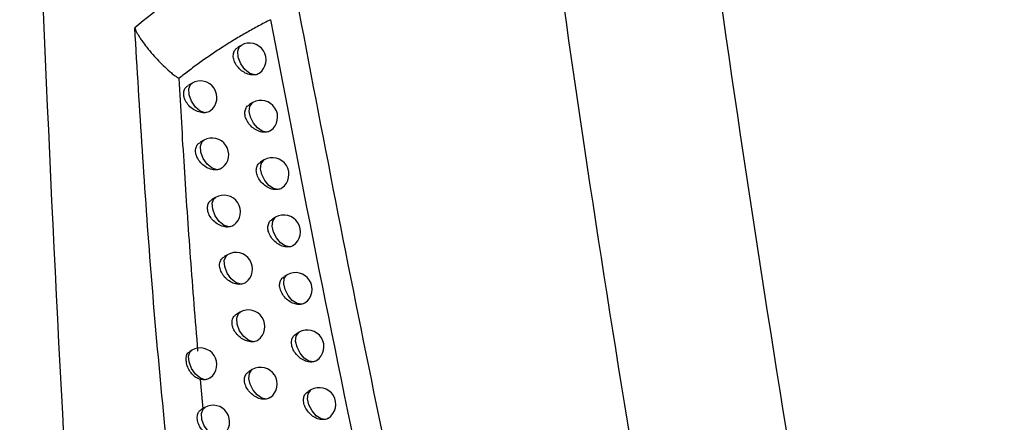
# Model space of a CAD drawing. Header units: millimetres. Extents: x 15440 to 16422, y 10215 to 11289.
# Tile 54 of 143: x 16292 to 16322, y 10417 to 10430. Entities that reach past the tile are written whole.
import ezdxf

# ---------------------------------------------------------------- set-up
doc = ezdxf.new("R2010")
doc.units = ezdxf.units.MM

msp = doc.modelspace()

# ---------------------------------------------------------------- linework, layer by layer
at = {"color": 7, "linetype": 'Continuous', "lineweight": 25}
for p, q in [((16298.981, 10428.801), (16298.882, 10428.743)), ((16297.501, 10427.663), (16297.393, 10427.601)), ((16299.328, 10427.077), (16299.23, 10427.02)), ((16297.854, 10425.944), (16297.748, 10425.883)), ((16299.67, 10425.352), (16299.574, 10425.297)), ((16298.211, 10424.223), (16298.107, 10424.163)), ((16300.016, 10423.625), (16299.922, 10423.57)), ((16298.572, 10422.5), (16298.471, 10422.441)), ((16300.367, 10421.895), (16300.275, 10421.842)), ((16298.946, 10420.771), (16298.846, 10420.714)), ((16300.722, 10420.164), (16300.632, 10420.111)), ((16297.499, 10419.627), (16297.427, 10419.586)), ((16299.315, 10419.043), (16299.218, 10418.987)), ((16297.743, 10418.749), (16297.822, 10417.863)), ((16301.081, 10418.43), (16300.993, 10418.379)), ((16297.883, 10417.903), (16297.781, 10417.844))]:
    msp.add_line(p, q, dxfattribs=at)
at = {"color": 7, "linetype": 'Continuous', "lineweight": 25, "flags": 128}
for points in [[(16299.392, 10427.911), (16299.244, 10427.952), (16299.094, 10428.071), (16298.969, 10428.245), (16298.893, 10428.443), (16298.881, 10428.626), (16298.934, 10428.761), (16298.981, 10428.801)], [(16297.897, 10426.774), (16297.75, 10426.822), (16297.604, 10426.943), (16297.484, 10427.116), (16297.412, 10427.309), (16297.401, 10427.488), (16297.452, 10427.621), (16297.501, 10427.663)], [(16299.743, 10426.187), (16299.61, 10426.218), (16299.472, 10426.315), (16299.351, 10426.462), (16299.264, 10426.637), (16299.226, 10426.813), (16299.241, 10426.963), (16299.309, 10427.064), (16299.328, 10427.077)], [(16298.253, 10425.055), (16298.107, 10425.101), (16297.959, 10425.222), (16297.838, 10425.395), (16297.765, 10425.589), (16297.753, 10425.769), (16297.805, 10425.902), (16297.854, 10425.944)], [(16300.089, 10424.463), (16299.956, 10424.492), (16299.817, 10424.587), (16299.695, 10424.734), (16299.607, 10424.909), (16299.567, 10425.087), (16299.583, 10425.237), (16299.651, 10425.339), (16299.67, 10425.352)], [(16298.615, 10423.334), (16298.467, 10423.378), (16298.319, 10423.498), (16298.197, 10423.671), (16298.123, 10423.866), (16298.11, 10424.047), (16298.162, 10424.181), (16298.211, 10424.223)], [(16300.44, 10422.736), (16300.307, 10422.763), (16300.167, 10422.857), (16300.043, 10423.004), (16299.954, 10423.18), (16299.914, 10423.358), (16299.929, 10423.51), (16299.997, 10423.612), (16300.016, 10423.625)], [(16298.98, 10421.61), (16298.833, 10421.652), (16298.683, 10421.771), (16298.56, 10421.945), (16298.484, 10422.141), (16298.472, 10422.323), (16298.524, 10422.458), (16298.572, 10422.5)], [(16300.795, 10421.007), (16300.662, 10421.031), (16300.521, 10421.124), (16300.396, 10421.271), (16300.305, 10421.448), (16300.265, 10421.627), (16300.28, 10421.78), (16300.348, 10421.883), (16300.367, 10421.895)], [(16299.358, 10419.882), (16299.21, 10419.922), (16299.06, 10420.04), (16298.935, 10420.213), (16298.858, 10420.41), (16298.845, 10420.594), (16298.897, 10420.729), (16298.946, 10420.771)], [(16301.155, 10419.276), (16301.021, 10419.298), (16300.88, 10419.389), (16300.753, 10419.536), (16300.662, 10419.714), (16300.62, 10419.894), (16300.635, 10420.049), (16300.704, 10420.152), (16300.722, 10420.164)], [(16297.897, 10418.738), (16297.751, 10418.784), (16297.604, 10418.905), (16297.483, 10419.077), (16297.41, 10419.271), (16297.398, 10419.45), (16297.449, 10419.584), (16297.499, 10419.627)], [(16299.732, 10418.154), (16299.599, 10418.184), (16299.461, 10418.28), (16299.34, 10418.426), (16299.252, 10418.6), (16299.213, 10418.776), (16299.228, 10418.927), (16299.294, 10419.029), (16299.315, 10419.043)], [(16301.52, 10417.542), (16301.386, 10417.562), (16301.243, 10417.652), (16301.115, 10417.799), (16301.022, 10417.977), (16300.98, 10418.159), (16300.994, 10418.315), (16301.064, 10418.418), (16301.081, 10418.43)], [(16298.286, 10417.013), (16298.139, 10417.058), (16297.992, 10417.178), (16297.87, 10417.35), (16297.795, 10417.545), (16297.783, 10417.725), (16297.834, 10417.86), (16297.883, 10417.903)]]:
    msp.add_lwpolyline(points, dxfattribs=at)
at = {"color": 7, "linetype": 'Continuous', "lineweight": 25}
for centre, start in [((16299.231, 10428.368), 305.9658), ((16297.751, 10427.23), 307.9126), ((16299.578, 10426.644), 305.5039), ((16298.104, 10425.511), 307.414), ((16299.92, 10424.919), 305.0651), ((16298.461, 10423.79), 306.9258), ((16300.266, 10423.192), 304.6377), ((16298.822, 10422.067), 306.4482), ((16300.617, 10421.462), 304.2218), ((16299.196, 10420.338), 305.9719), ((16300.972, 10419.731), 303.8178), ((16297.749, 10419.194), 307.1312), ((16299.565, 10418.61), 305.5172), ((16301.331, 10417.997), 303.4261), ((16298.133, 10417.47), 306.6356)]:
    msp.add_arc(centre, 0.5, start, 119.9973, dxfattribs=at)
for points, knots in [([(16317.569, 10381.559), (16316.241, 10387.507), (16315.004, 10393.434), (16312.715, 10405.23), (16311.662, 10411.1), (16309.742, 10422.784), (16308.874, 10428.601), (16307.324, 10440.155), (16306.642, 10445.895), (16305.467, 10457.301), (16304.971, 10462.969), (16304.169, 10474.203), (16303.862, 10479.771), (16303.224, 10496.326), (16303.172, 10507.167), (16303.506, 10517.809)], [0, 0, 0, 0, 0.125, 0.125, 0.25, 0.25, 0.375, 0.375, 0.5, 0.5, 0.625, 0.625, 0.75, 0.75, 1, 1, 1, 1]), ([(16308.355, 10515.37), (16308.098, 10506.506), (16308.106, 10497.484), (16308.735, 10476.384), (16309.541, 10464.21), (16312.047, 10439.487), (16313.747, 10426.938), (16317.625, 10403.957), (16319.652, 10393.572), (16321.963, 10383.122)], [3.1092412, 3.1092412, 3.1092412, 3.1092412, 3.1759593, 3.1759593, 3.2629391, 3.2629391, 3.3499188, 3.3499188, 3.4204698, 3.4204698, 3.4204698, 3.4204698]), ([(16294.311, 10405.568), (16293.829, 10413.21), (16293.421, 10420.816), (16292.754, 10435.958), (16292.495, 10443.495), (16292.31, 10450.993)], [0, 0, 0, 0, 0.5, 0.5, 1, 1, 1, 1]), ([(16307.183, 10399.092), (16305.267, 10407.37), (16303.51, 10415.585), (16301.102, 10427.807), (16300.337, 10431.865), (16298.884, 10439.943), (16298.196, 10443.961), (16297.546, 10447.958)], [0, 0, 0, 0, 0.5, 0.5, 0.75, 0.75, 1, 1, 1, 1]), ([(16300.182, 10432.06), (16299.393, 10431.72), (16298.627, 10431.319), (16297.152, 10430.403), (16296.446, 10429.889), (16295.776, 10429.324)], [0, 0, 0, 0, 0.5, 0.5, 1, 1, 1, 1]), ([(16299.864, 10429.572), (16299.743, 10429.51), (16299.502, 10429.386), (16299.146, 10429.188), (16298.793, 10428.981), (16298.446, 10428.764), (16298.103, 10428.538), (16297.765, 10428.303), (16297.432, 10428.059), (16297.214, 10427.889), (16297.106, 10427.804)], [0, 0, 0, 0, 0.124947, 0.249839, 0.374709, 0.499595, 0.624532, 0.749556, 0.8747, 1, 1, 1, 1]), ([(16299.864, 10429.572), (16300.808, 10424.574), (16301.81, 10419.54), (16303.935, 10409.411), (16305.056, 10404.323), (16306.236, 10399.214)], [0, 0, 0, 0, 0.5, 0.5, 1, 1, 1, 1]), ([(16298.29, 10404.273), (16298.208, 10404.843), (16297.711, 10408.285), (16296.983, 10414.197), (16296.223, 10421.979), (16295.925, 10426.875), (16295.776, 10429.324)], [0, 0, 0, 0, 0.067346, 0.407209, 0.703479, 1, 1, 1, 1]), ([(16295.776, 10429.324), (16295.782, 10429.306), (16295.797, 10429.264), (16295.831, 10429.195), (16295.877, 10429.113), (16295.936, 10429.02), (16296.022, 10428.895), (16296.148, 10428.729), (16296.31, 10428.533), (16296.492, 10428.335), (16296.677, 10428.148), (16296.843, 10427.998), (16296.965, 10427.901), (16297.03, 10427.854), (16297.065, 10427.829), (16297.089, 10427.815), (16297.099, 10427.806), (16297.102, 10427.803)], [0, 0, 0, 0, 0.034188, 0.076262, 0.126468, 0.184597, 0.249934, 0.358821, 0.499873, 0.624445, 0.749161, 0.874482, 0.93719, 0.96233, 0.982853, 0.994906, 1, 1, 1, 1]), ([(16299.392, 10427.911), (16299.361, 10427.909), (16299.282, 10427.905), (16299.142, 10427.943), (16298.99, 10428.031), (16298.861, 10428.158), (16298.773, 10428.306), (16298.736, 10428.455), (16298.75, 10428.588), (16298.801, 10428.689), (16298.86, 10428.724), (16298.885, 10428.739)], [0, 0, 0, 0, 0.080014, 0.20409, 0.329901, 0.454542, 0.575422, 0.691775, 0.805076, 0.918108, 1, 1, 1, 1]), ([(16299.524, 10427.965), (16299.522, 10427.962), (16299.491, 10427.928), (16299.44, 10427.919), (16299.392, 10427.911)], [0, 0, 0, 0, 0.069948, 1, 1, 1, 1]), ([(16297.106, 10427.804), (16297.129, 10427.364), (16297.178, 10426.478), (16297.259, 10425.139), (16297.348, 10423.781), (16297.447, 10422.404), (16297.553, 10421.008), (16297.63, 10420.071), (16297.67, 10419.599)], [0, 0, 0, 0, 0.161629, 0.325266, 0.490916, 0.658584, 0.828277, 1, 1, 1, 1]), ([(16297.897, 10426.774), (16297.872, 10426.773), (16297.798, 10426.77), (16297.662, 10426.803), (16297.505, 10426.889), (16297.371, 10427.015), (16297.281, 10427.163), (16297.243, 10427.312), (16297.258, 10427.444), (16297.31, 10427.545), (16297.37, 10427.581), (16297.396, 10427.596)], [0, 0, 0, 0, 0.062094, 0.189371, 0.318927, 0.447082, 0.570507, 0.688224, 0.802108, 0.915614, 1, 1, 1, 1]), ([(16298.057, 10426.836), (16298.056, 10426.835), (16298.029, 10426.802), (16297.969, 10426.784), (16297.911, 10426.776), (16297.897, 10426.774)], [0, 0, 0, 0, 0.031615, 0.766329, 1, 1, 1, 1]), ([(16299.743, 10426.187), (16299.71, 10426.185), (16299.63, 10426.179), (16299.488, 10426.219), (16299.337, 10426.308), (16299.209, 10426.435), (16299.122, 10426.583), (16299.085, 10426.733), (16299.099, 10426.866), (16299.15, 10426.966), (16299.209, 10427.001), (16299.233, 10427.016)], [0, 0, 0, 0, 0.0851141, 0.2083562, 0.3332008, 0.4569106, 0.5770625, 0.6929525, 0.805978, 0.918772, 1, 1, 1, 1]), ([(16299.867, 10426.238), (16299.865, 10426.236), (16299.835, 10426.203), (16299.787, 10426.195), (16299.743, 10426.187)], [0, 0, 0, 0, 0.08101, 1, 1, 1, 1]), ([(16298.253, 10425.055), (16298.227, 10425.054), (16298.152, 10425.05), (16298.015, 10425.084), (16297.858, 10425.171), (16297.726, 10425.298), (16297.637, 10425.445), (16297.599, 10425.594), (16297.613, 10425.727), (16297.665, 10425.828), (16297.725, 10425.864), (16297.751, 10425.879)], [0, 0, 0, 0, 0.0669041, 0.1933652, 0.321937, 0.4491393, 0.571853, 0.6891782, 0.8028945, 0.9162799, 1, 1, 1, 1]), ([(16300.089, 10424.463), (16300.055, 10424.46), (16299.973, 10424.454), (16299.83, 10424.494), (16299.68, 10424.584), (16299.553, 10424.712), (16299.467, 10424.86), (16299.429, 10425.009), (16299.443, 10425.142), (16299.494, 10425.243), (16299.552, 10425.277), (16299.577, 10425.292)], [0, 0, 0, 0, 0.090146, 0.212572, 0.336481, 0.459289, 0.578728, 0.694151, 0.806882, 0.919417, 1, 1, 1, 1]), ([(16298.407, 10425.115), (16298.406, 10425.114), (16298.378, 10425.081), (16298.32, 10425.065), (16298.265, 10425.057), (16298.253, 10425.055)], [0, 0, 0, 0, 0.033959, 0.799522, 1, 1, 1, 1]), ([(16300.205, 10424.512), (16300.203, 10424.509), (16300.175, 10424.478), (16300.13, 10424.47), (16300.089, 10424.463)], [0, 0, 0, 0, 0.094597, 1, 1, 1, 1]), ([(16298.615, 10423.334), (16298.587, 10423.332), (16298.51, 10423.328), (16298.371, 10423.364), (16298.216, 10423.451), (16298.085, 10423.578), (16297.997, 10423.726), (16297.959, 10423.875), (16297.973, 10424.007), (16298.025, 10424.108), (16298.085, 10424.144), (16298.11, 10424.159)], [0, 0, 0, 0, 0.07175, 0.197394, 0.324992, 0.451254, 0.57326, 0.69018, 0.803704, 0.916942, 1, 1, 1, 1]), ([(16300.44, 10422.736), (16300.403, 10422.733), (16300.321, 10422.725), (16300.176, 10422.768), (16300.027, 10422.857), (16299.901, 10422.986), (16299.815, 10423.134), (16299.778, 10423.284), (16299.792, 10423.417), (16299.842, 10423.517), (16299.901, 10423.551), (16299.925, 10423.566)], [0, 0, 0, 0, 0.0952391, 0.2168449, 0.3398218, 0.4617339, 0.5804575, 0.6953971, 0.8078111, 0.920059, 1, 1, 1, 1]), ([(16298.76, 10423.391), (16298.759, 10423.39), (16298.732, 10423.358), (16298.676, 10423.343), (16298.623, 10423.335), (16298.615, 10423.334)], [0, 0, 0, 0, 0.037627, 0.837203, 1, 1, 1, 1]), ([(16300.549, 10422.782), (16300.546, 10422.779), (16300.519, 10422.751), (16300.477, 10422.743), (16300.44, 10422.736)], [0, 0, 0, 0, 0.111732, 1, 1, 1, 1]), ([(16298.98, 10421.61), (16298.95, 10421.608), (16298.872, 10421.604), (16298.732, 10421.641), (16298.579, 10421.729), (16298.449, 10421.856), (16298.361, 10422.004), (16298.323, 10422.153), (16298.338, 10422.285), (16298.389, 10422.386), (16298.449, 10422.422), (16298.474, 10422.436)], [0, 0, 0, 0, 0.076634, 0.20146, 0.328094, 0.453428, 0.574727, 0.691228, 0.804537, 0.917599, 1, 1, 1, 1]), ([(16300.795, 10421.007), (16300.757, 10421.003), (16300.673, 10420.995), (16300.526, 10421.039), (16300.378, 10421.129), (16300.254, 10421.257), (16300.168, 10421.406), (16300.131, 10421.555), (16300.145, 10421.689), (16300.195, 10421.789), (16300.253, 10421.823), (16300.278, 10421.837)], [0, 0, 0, 0, 0.100396, 0.221178, 0.343227, 0.464247, 0.582251, 0.696692, 0.808764, 0.920699, 1, 1, 1, 1]), ([(16299.118, 10421.665), (16299.117, 10421.664), (16299.089, 10421.632), (16299.036, 10421.619), (16298.986, 10421.611), (16298.98, 10421.61)], [0, 0, 0, 0, 0.042869, 0.880139, 1, 1, 1, 1]), ([(16300.896, 10421.051), (16300.893, 10421.048), (16300.868, 10421.022), (16300.829, 10421.014), (16300.795, 10421.007)], [0, 0, 0, 0, 0.133267, 1, 1, 1, 1]), ([(16299.358, 10419.882), (16299.326, 10419.88), (16299.247, 10419.874), (16299.106, 10419.913), (16298.953, 10420.001), (16298.824, 10420.129), (16298.737, 10420.276), (16298.7, 10420.426), (16298.714, 10420.559), (16298.765, 10420.659), (16298.824, 10420.694), (16298.849, 10420.709)], [0, 0, 0, 0, 0.081656, 0.2056462, 0.3313062, 0.4557049, 0.5762839, 0.6923452, 0.8054096, 0.9182646, 1, 1, 1, 1]), ([(16301.155, 10419.276), (16301.115, 10419.271), (16301.029, 10419.262), (16300.881, 10419.307), (16300.734, 10419.398), (16300.61, 10419.527), (16300.526, 10419.675), (16300.489, 10419.825), (16300.503, 10419.958), (16300.553, 10420.059), (16300.611, 10420.093), (16300.635, 10420.107)], [0, 0, 0, 0, 0.105621, 0.225574, 0.346698, 0.466829, 0.584109, 0.698036, 0.809742, 0.921337, 1, 1, 1, 1]), ([(16299.489, 10419.935), (16299.487, 10419.933), (16299.457, 10419.899), (16299.406, 10419.89), (16299.358, 10419.882)], [0, 0, 0, 0, 0.050291, 1, 1, 1, 1]), ([(16297.743, 10418.749), (16297.697, 10418.765), (16297.607, 10418.798), (16297.493, 10418.907), (16297.401, 10419.045), (16297.34, 10419.199), (16297.315, 10419.349), (16297.333, 10419.475), (16297.373, 10419.555), (16297.418, 10419.574), (16297.431, 10419.58)], [0, 0, 0, 0, 0.129858, 0.259389, 0.393927, 0.530857, 0.668496, 0.806185, 0.943885, 1, 1, 1, 1]), ([(16301.248, 10419.318), (16301.244, 10419.314), (16301.221, 10419.29), (16301.185, 10419.282), (16301.155, 10419.276)], [0, 0, 0, 0, 0.160337, 1, 1, 1, 1]), ([(16298.05, 10418.796), (16298.015, 10418.775), (16297.968, 10418.747), (16297.911, 10418.74), (16297.897, 10418.738)], [0, 0, 0, 0, 0.766142, 1, 1, 1, 1]), ([(16299.732, 10418.154), (16299.698, 10418.151), (16299.617, 10418.145), (16299.475, 10418.185), (16299.324, 10418.274), (16299.196, 10418.402), (16299.109, 10418.55), (16299.072, 10418.699), (16299.086, 10418.832), (16299.137, 10418.932), (16299.196, 10418.967), (16299.221, 10418.982)], [0, 0, 0, 0, 0.0866229, 0.2097937, 0.3345078, 0.457999, 0.5778725, 0.6934876, 0.8062877, 0.9189125, 1, 1, 1, 1]), ([(16299.855, 10418.204), (16299.853, 10418.202), (16299.824, 10418.17), (16299.777, 10418.162), (16299.732, 10418.154)], [0, 0, 0, 0, 0.059674, 1, 1, 1, 1]), ([(16301.52, 10417.542), (16301.478, 10417.538), (16301.391, 10417.527), (16301.241, 10417.574), (16301.095, 10417.665), (16300.972, 10417.794), (16300.888, 10417.942), (16300.851, 10418.093), (16300.865, 10418.226), (16300.915, 10418.326), (16300.972, 10418.36), (16300.996, 10418.374)], [0, 0, 0, 0, 0.110919, 0.230038, 0.350238, 0.469482, 0.586033, 0.69943, 0.810745, 0.921973, 1, 1, 1, 1]), ([(16297.888, 10417.139), (16297.849, 10417.176), (16297.77, 10417.25), (16297.696, 10417.396), (16297.655, 10417.545), (16297.659, 10417.682), (16297.699, 10417.786), (16297.758, 10417.823), (16297.783, 10417.84)], [0, 0, 0, 0, 0.168642, 0.336898, 0.510902, 0.686527, 0.862183, 1, 1, 1, 1]), ([(16301.605, 10417.582), (16301.601, 10417.578), (16301.579, 10417.556), (16301.546, 10417.549), (16301.52, 10417.542)], [0, 0, 0, 0, 0.194486, 1, 1, 1, 1])]:
    msp.add_open_spline(points, degree=3, knots=knots, dxfattribs=at)
msp.add_open_spline([(16297.897, 10418.738), (16297.849, 10418.733), (16297.796, 10418.736), (16297.743, 10418.749)], degree=3, dxfattribs=at)

doc.saveas('drawing.dxf')
